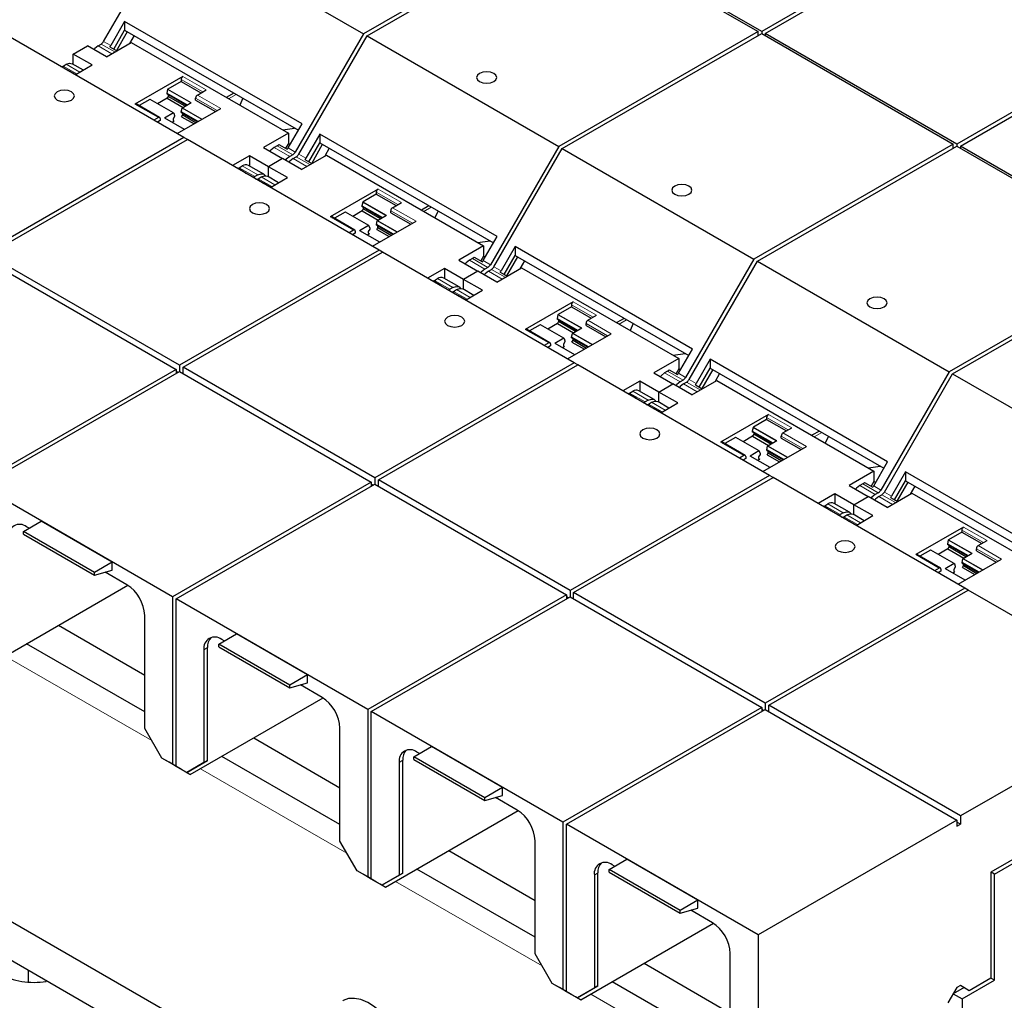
# Model space of a CAD drawing. Header units: millimetres. Extents: x 5 to 418, y 2 to 292.
# Tile 15 of 30: x 250 to 281, y 111 to 143. Entities that reach past the tile are written whole.
import ezdxf

# ---------------------------------------------------------------- set-up
doc = ezdxf.new("R2010")
doc.units = ezdxf.units.MM

msp = doc.modelspace()

# ---------------------------------------------------------------- linework, layer by layer
at = {"color": 7, "linetype": 'Continuous', "lineweight": 25}
for p, q in [((252.6203, 141.8853), (254.7961, 145.654)), ((254.7961, 145.654), (260.9056, 142.1271)), ((267.2641, 145.7978), (260.9056, 142.1271)), ((261.0187, 142.0618), (267.3772, 145.7325)), ((267.3772, 145.7325), (273.4866, 142.2056)), ((273.5998, 142.2056), (267.4904, 145.7325)), ((279.9354, 145.8631), (273.5998, 142.2056)), ((273.7129, 142.1403), (280.0486, 145.7978)), ((253.292, 142.5261), (252.8466, 141.7546)), ((258.9488, 139.2605), (253.292, 142.5261)), ((253.292, 142.5261), (253.292, 142.249)), ((255.1813, 138.8225), (249.0719, 142.3494)), ((252.9418, 141.6424), (253.292, 142.249)), ((253.0312, 141.5908), (253.3814, 142.1973)), ((253.292, 142.249), (258.8288, 139.0526)), ((273.4866, 142.2056), (267.1281, 138.5349)), ((273.4866, 142.075), (273.4866, 142.2056)), ((273.5998, 142.2056), (273.5998, 142.1403)), ((286.158, 142.2709), (279.8223, 138.6134)), ((279.9354, 138.5481), (286.2711, 142.2056)), ((253.5927, 142.0754), (253.4456, 141.8206)), ((260.9056, 142.1271), (258.7297, 138.3584)), ((258.8428, 138.2931), (261.0187, 142.0618)), ((261.0187, 142.0618), (267.1281, 138.5349)), ((267.2412, 138.4696), (273.5998, 142.1403)), ((273.5998, 142.1403), (279.7092, 138.6134)), ((279.8223, 138.6134), (273.7129, 142.1403)), ((273.7129, 142.1403), (273.7129, 142.075)), ((251.6512, 141.4835), (252.1037, 141.7448)), ((252.709, 141.3953), (252.1037, 141.7448)), ((252.4431, 141.7447), (252.5403, 141.8008)), ((252.709, 141.3953), (253.501, 141.8525)), ((252.8178, 141.714), (253.0394, 141.5861)), ((253.501, 141.8525), (258.5129, 138.9592)), ((252.2565, 141.1341), (251.6512, 141.4835)), ((251.6512, 141.1602), (251.6512, 141.4835)), ((251.3277, 141.1008), (251.4249, 141.1569)), ((251.5027, 140.9548), (251.5017, 140.9467)), ((251.7243, 140.8269), (251.5027, 140.9548)), ((251.9764, 140.9724), (251.6229, 141.1765)), ((251.7168, 140.8225), (252.2565, 141.1341)), ((255.1471, 140.7716), (253.6198, 139.8899)), ((255.0905, 140.6736), (255.0905, 140.6083)), ((254.6591, 140.3502), (254.6323, 140.2394)), ((255.0905, 140.6083), (254.6699, 140.3655)), ((255.0905, 140.6083), (255.7241, 140.2426)), ((255.611, 140.1773), (255.8938, 140.3405)), ((254.097, 140.0347), (253.7563, 139.8381)), ((254.8517, 139.6044), (254.105, 140.0355)), ((254.6436, 140.0761), (254.3392, 139.9003)), ((254.6323, 140.2394), (254.6323, 140.2131)), ((254.6323, 140.2394), (255.2886, 139.8605)), ((255.2659, 139.8474), (254.6323, 140.2131)), ((254.6776, 140.1349), (254.6436, 140.0761)), ((254.6436, 140.0761), (255.1528, 139.7821)), ((254.6776, 140.187), (254.6776, 140.1349)), ((255.2207, 139.8213), (254.6776, 140.1349)), ((255.5544, 140.0139), (255.5544, 140.0793)), ((255.5544, 140.0139), (256.188, 139.6482)), ((256.7709, 140.2406), (256.532, 140.1027)), ((257.0627, 140.0722), (256.9617, 139.8547)), ((254.4065, 139.4628), (253.6598, 139.8938)), ((254.9695, 138.9448), (256.3577, 139.7462)), ((255.0962, 139.645), (255.123, 139.7559)), ((255.1338, 139.7711), (255.4166, 139.9344)), ((254.3665, 139.4588), (254.2228, 139.3759)), ((254.423, 139.4261), (254.423, 139.3608)), ((254.8437, 139.6036), (254.5608, 139.4404)), ((255.1991, 139.0773), (254.5688, 139.4412)), ((254.8812, 139.4947), (254.836, 139.4164)), ((254.836, 139.4164), (254.836, 139.3642)), ((254.8544, 139.6008), (254.8812, 139.521)), ((254.8812, 139.521), (254.8812, 139.4947)), ((255.6393, 139.3315), (255.0962, 139.645)), ((255.0962, 139.6188), (255.0962, 139.645)), ((255.0962, 139.6188), (255.6166, 139.3184)), ((255.1075, 139.4817), (255.1415, 139.5405)), ((255.1075, 139.4817), (255.5035, 139.2531)), ((255.1415, 139.5405), (255.1415, 139.5927)), ((255.1415, 139.5405), (255.5714, 139.2923)), ((254.423, 139.3608), (254.3359, 139.3105)), ((254.803, 139.306), (254.8699, 139.3446)), ((254.836, 139.3642), (254.8699, 139.3446)), ((258.3337, 139.0626), (258.7105, 139.1209)), ((258.5034, 138.489), (258.9488, 139.2605)), ((255.1813, 138.8225), (248.8227, 135.1518)), ((248.9359, 135.0865), (255.2944, 138.7572)), ((255.2944, 138.7572), (255.1813, 138.8225)), ((261.4038, 135.2303), (255.2944, 138.7572)), ((258.5129, 138.9592), (257.721, 138.502)), ((258.5129, 138.9592), (258.5129, 138.6312)), ((259.5145, 138.9339), (259.0691, 138.1624)), ((265.1714, 135.6683), (259.5145, 138.9339)), ((259.5145, 138.9339), (259.5145, 138.6568)), ((257.721, 138.502), (258.3263, 138.1526)), ((258.1575, 138.558), (258.0604, 138.502)), ((258.2088, 138.6018), (258.4747, 138.4484)), ((258.5129, 138.6312), (258.4242, 138.4775)), ((258.5129, 138.6312), (258.5674, 138.5998)), ((259.1643, 138.0502), (259.5145, 138.6568)), ((259.2538, 137.9986), (259.604, 138.6051)), ((259.5145, 138.6568), (265.0514, 135.4604)), ((259.8153, 138.4832), (259.6682, 138.2284)), ((267.1281, 138.5349), (264.9522, 134.7662)), ((265.0654, 134.7009), (267.2412, 138.4696)), ((267.2412, 138.4696), (273.3506, 134.9427)), ((279.7092, 138.6134), (273.3506, 134.9427)), ((273.4638, 134.8774), (279.8223, 138.5481)), ((279.7092, 138.4828), (279.7092, 138.6134)), ((279.8223, 138.6134), (279.8223, 138.5481)), ((279.8223, 138.5481), (285.9317, 135.0212)), ((286.0448, 135.0212), (279.9354, 138.5481)), ((279.9354, 138.5481), (279.9354, 138.4828)), ((257.2684, 138.2407), (256.7288, 137.9292)), ((257.8737, 137.8913), (257.2684, 138.2407)), ((257.2684, 138.2407), (257.2684, 137.9174)), ((258.3263, 138.1526), (257.8737, 137.8913)), ((258.9315, 137.8031), (258.3263, 138.1526)), ((258.6497, 138.2739), (258.5525, 138.2178)), ((258.6657, 138.1525), (258.7628, 138.2086)), ((258.9315, 137.8031), (259.7235, 138.2603)), ((259.0404, 138.1218), (259.262, 137.9939)), ((259.7235, 138.2603), (264.7355, 135.367)), ((256.8937, 137.8426), (256.8927, 137.8346)), ((257.1596, 137.6892), (256.8937, 137.8426)), ((256.945, 137.8581), (257.0422, 137.9141)), ((257.7323, 137.6496), (257.2401, 137.9338)), ((257.8737, 137.568), (257.8737, 137.8913)), ((258.479, 137.5419), (257.8737, 137.8913)), ((257.5343, 137.63), (257.4371, 137.574)), ((257.5503, 137.5086), (257.6474, 137.5647)), ((258.199, 137.3802), (257.8454, 137.5843)), ((257.9393, 137.2303), (258.479, 137.5419)), ((257.7253, 137.3626), (257.7243, 137.3545)), ((257.9469, 137.2347), (257.7253, 137.3626)), ((261.3696, 137.1794), (259.8423, 136.2977)), ((261.3131, 137.0161), (260.8924, 136.7733)), ((261.3131, 137.0814), (261.3131, 137.0161)), ((261.3131, 137.0161), (261.9466, 136.6504)), ((260.8817, 136.758), (260.8549, 136.6472)), ((260.8549, 136.6472), (260.8549, 136.6209)), ((260.8549, 136.6472), (261.5112, 136.2683)), ((261.4884, 136.2552), (260.8549, 136.6209)), ((260.9001, 136.5948), (260.9001, 136.5427)), ((261.8335, 136.5851), (262.1164, 136.7483)), ((262.9934, 136.6485), (262.7545, 136.5105)), ((260.629, 135.8706), (259.8823, 136.3016)), ((260.3195, 136.4425), (259.9789, 136.2459)), ((261.0742, 136.0122), (260.3275, 136.4433)), ((260.8662, 136.4839), (260.5617, 136.3081)), ((260.9001, 136.5427), (260.8662, 136.4839)), ((260.8662, 136.4839), (261.3754, 136.1899)), ((261.4433, 136.2291), (260.9001, 136.5427)), ((261.3563, 136.1789), (261.6391, 136.3422)), ((261.7769, 136.4218), (261.7769, 136.4871)), ((261.7769, 136.4218), (262.4105, 136.056)), ((263.2852, 136.48), (263.1842, 136.2625)), ((261.0662, 136.0115), (260.7834, 135.8482)), ((261.077, 136.0086), (261.1038, 135.9288)), ((261.1038, 135.9288), (261.1038, 135.9025)), ((261.192, 135.3526), (262.5802, 136.154)), ((261.3187, 136.0528), (261.3455, 136.1637)), ((261.8619, 135.7393), (261.3187, 136.0528)), ((261.3187, 136.0266), (261.3187, 136.0528)), ((261.3187, 136.0266), (261.8391, 135.7262)), ((261.3301, 135.8895), (261.364, 135.9483)), ((261.364, 135.9483), (261.364, 136.0005)), ((261.364, 135.9483), (261.794, 135.7001)), ((260.589, 135.8666), (260.4453, 135.7837)), ((260.6456, 135.7686), (260.5585, 135.7184)), ((260.6456, 135.8339), (260.6456, 135.7686)), ((261.4216, 135.4851), (260.7914, 135.849)), ((261.0256, 135.7138), (261.0925, 135.7524)), ((261.1038, 135.9025), (261.0585, 135.8242)), ((261.0585, 135.8242), (261.0585, 135.772)), ((261.0585, 135.772), (261.0925, 135.7524)), ((261.3301, 135.8895), (261.7261, 135.6609)), ((264.726, 134.8968), (265.1714, 135.6683)), ((264.7355, 135.367), (263.9435, 134.9098)), ((264.5563, 135.4704), (264.9331, 135.5287)), ((264.7355, 135.367), (264.7355, 135.039)), ((265.7371, 135.3417), (265.2916, 134.5702)), ((271.3939, 132.0761), (265.7371, 135.3417)), ((265.7371, 135.3417), (265.7371, 135.0646)), ((255.0453, 131.5596), (248.9359, 135.0865)), ((261.4038, 135.2303), (255.0453, 131.5596)), ((255.1584, 131.4943), (261.517, 135.165)), ((261.5169, 135.165), (261.4038, 135.2303)), ((267.6264, 131.6382), (261.517, 135.165)), ((264.4314, 135.0096), (264.6972, 134.8562)), ((264.7355, 135.039), (264.6467, 134.8853)), ((264.7355, 135.039), (264.7899, 135.0076)), ((265.3869, 134.458), (265.7371, 135.0646)), ((265.4763, 134.4064), (265.8265, 135.013)), ((265.7371, 135.0646), (271.2739, 131.8682)), ((285.9317, 135.0212), (279.5732, 131.3505)), ((248.8227, 134.9559), (254.9321, 131.429)), ((263.9435, 134.9098), (264.5488, 134.5604)), ((264.3801, 134.9658), (264.2829, 134.9098)), ((264.8722, 134.6817), (264.7751, 134.6257)), ((265.1541, 134.2109), (265.946, 134.6681)), ((266.0378, 134.891), (265.8907, 134.6362)), ((265.946, 134.6681), (270.958, 131.7748)), ((273.3506, 134.9427), (271.1748, 131.174)), ((271.2879, 131.1087), (273.4638, 134.8774)), ((273.4638, 134.8774), (279.5732, 131.3505)), ((279.6863, 131.2852), (286.0448, 134.9559)), ((263.491, 134.6485), (262.9513, 134.337)), ((264.0963, 134.2991), (263.491, 134.6485)), ((263.491, 134.6485), (263.491, 134.3252)), ((264.5488, 134.5604), (264.0963, 134.2991)), ((265.1541, 134.2109), (264.5488, 134.5604)), ((264.8882, 134.5603), (264.9854, 134.6164)), ((265.2629, 134.5296), (265.4845, 134.4017)), ((263.1163, 134.2505), (263.1152, 134.2424)), ((263.3821, 134.097), (263.1163, 134.2505)), ((263.1675, 134.2659), (263.2647, 134.3219)), ((263.9548, 134.0574), (263.4627, 134.3416)), ((263.7568, 134.0378), (263.6597, 133.9818)), ((264.0963, 133.9758), (264.0963, 134.2991)), ((264.7015, 133.9497), (264.0963, 134.2991)), ((263.7728, 133.9164), (263.87, 133.9725)), ((263.9478, 133.7704), (263.9468, 133.7623)), ((264.1694, 133.6425), (263.9478, 133.7704)), ((264.4215, 133.788), (264.068, 133.9921)), ((264.1619, 133.6382), (264.7015, 133.9497)), ((267.5922, 133.5872), (266.0648, 132.7055)), ((267.5356, 133.4239), (267.115, 133.1811)), ((267.5356, 133.4892), (267.5356, 133.4239)), ((267.5356, 133.4239), (268.1692, 133.0582)), ((267.1042, 133.1658), (267.0774, 133.055)), ((268.056, 132.9929), (268.3389, 133.1561)), ((266.542, 132.8503), (266.2014, 132.6537)), ((267.2967, 132.42), (266.55, 132.8511)), ((267.0887, 132.8917), (266.7842, 132.7159)), ((267.0774, 133.055), (267.0774, 133.0287)), ((267.0774, 133.055), (267.7337, 132.6761)), ((267.711, 132.663), (267.0774, 133.0287)), ((267.1227, 132.9505), (267.0887, 132.8917)), ((267.0887, 132.8917), (267.5979, 132.5977)), ((267.1227, 133.0026), (267.1227, 132.9505)), ((267.6658, 132.6369), (267.1227, 132.9505)), ((267.9995, 132.8296), (267.9995, 132.8949)), ((267.9995, 132.8296), (268.633, 132.4638)), ((269.216, 133.0563), (268.9771, 132.9184)), ((269.5077, 132.8878), (269.4068, 132.6703)), ((266.8515, 132.2784), (266.1048, 132.7094)), ((267.4146, 131.7604), (268.8028, 132.5618)), ((267.5413, 132.4607), (267.5681, 132.5715)), ((267.5788, 132.5867), (267.8617, 132.75)), ((266.8115, 132.2744), (266.6679, 132.1915)), ((266.8681, 132.1764), (266.781, 132.1262)), ((266.8681, 132.2418), (266.8681, 132.1764)), ((267.2887, 132.4193), (267.0059, 132.256)), ((267.6441, 131.8929), (267.0139, 132.2568)), ((267.2481, 132.1216), (267.315, 132.1602)), ((267.3263, 132.3103), (267.2811, 132.232)), ((267.2811, 132.232), (267.2811, 132.1798)), ((267.2811, 132.1798), (267.315, 132.1602)), ((267.2995, 132.4164), (267.3263, 132.3366)), ((267.3263, 132.3366), (267.3263, 132.3103)), ((268.0844, 132.1471), (267.5413, 132.4607)), ((267.5413, 132.4344), (267.5413, 132.4607)), ((267.5413, 132.4344), (268.0617, 132.134)), ((267.5526, 132.2973), (267.5865, 132.3561)), ((267.5526, 132.2973), (267.9486, 132.0687)), ((267.5865, 132.3561), (267.5865, 132.4083)), ((267.5865, 132.3561), (268.0165, 132.1079)), ((270.7788, 131.8782), (271.1556, 131.9365)), ((270.9485, 131.3046), (271.3939, 132.0761)), ((255.0453, 131.5596), (255.0453, 131.3637)), ((267.6264, 131.6382), (261.2678, 127.9674)), ((261.381, 127.9021), (267.7395, 131.5728)), ((267.7395, 131.5728), (267.6264, 131.6382)), ((273.8489, 128.046), (267.7395, 131.5728)), ((270.958, 131.7748), (270.1661, 131.3176)), ((270.958, 131.7748), (270.958, 131.4468)), ((271.9596, 131.7495), (271.5142, 130.9781)), ((277.6164, 128.4839), (271.9596, 131.7495)), ((271.9596, 131.7495), (271.9596, 131.4724)), ((254.9321, 131.429), (248.5965, 127.7715)), ((248.7096, 127.7062), (255.0453, 131.3637)), ((254.9321, 131.429), (254.9321, 131.2984)), ((254.9887, 131.331), (254.9321, 131.3637)), ((255.0453, 131.3637), (261.1547, 127.8368)), ((261.2678, 127.9674), (255.1584, 131.4943)), ((255.1584, 131.2984), (255.1584, 131.4943)), ((270.1661, 131.3176), (270.7713, 130.9682)), ((270.6026, 131.3737), (270.5055, 131.3176)), ((270.6539, 131.4174), (270.9198, 131.264)), ((270.958, 131.4468), (270.8693, 131.2931)), ((270.958, 131.4468), (271.0124, 131.4154)), ((271.6094, 130.8658), (271.9596, 131.4724)), ((271.6988, 130.8142), (272.049, 131.4208)), ((271.9596, 131.4724), (277.4964, 128.276)), ((272.2603, 131.2988), (272.1132, 131.044)), ((279.5732, 131.3505), (277.3973, 127.5818)), ((277.5104, 127.5165), (279.6863, 131.2852)), ((279.6863, 131.2852), (285.7957, 127.7583)), ((269.7135, 131.0563), (269.1739, 130.7448)), ((270.3188, 130.7069), (269.7135, 131.0563)), ((269.7135, 131.0563), (269.7135, 130.733)), ((270.3188, 130.7069), (270.7713, 130.9682)), ((271.3766, 130.6187), (270.7713, 130.9682)), ((271.0948, 131.0895), (270.9976, 131.0335)), ((271.1108, 130.9681), (271.2079, 131.0242)), ((271.3766, 130.6187), (272.1686, 131.0759)), ((271.4855, 130.9374), (271.707, 130.8095)), ((272.1686, 131.0759), (277.1806, 128.1826)), ((269.3388, 130.6583), (269.3378, 130.6502)), ((269.6047, 130.5048), (269.3388, 130.6583)), ((269.3901, 130.6737), (269.4872, 130.7298)), ((270.1774, 130.4652), (269.6852, 130.7494)), ((270.9241, 130.3575), (270.3188, 130.7069)), ((270.3188, 130.3836), (270.3188, 130.7069)), ((269.9794, 130.4456), (269.8822, 130.3896)), ((269.9954, 130.3242), (270.0925, 130.3803)), ((270.644, 130.1958), (270.2905, 130.3999)), ((270.3844, 130.046), (270.9241, 130.3575)), ((270.1704, 130.1782), (270.1693, 130.1701)), ((270.3919, 130.0503), (270.1704, 130.1782)), ((273.8147, 129.995), (272.2874, 129.1133)), ((273.7582, 129.8317), (273.3375, 129.5889)), ((273.7582, 129.897), (273.7582, 129.8317)), ((273.7582, 129.8317), (274.3917, 129.466)), ((273.3268, 129.5736), (273.3, 129.4628)), ((273.3, 129.4628), (273.3, 129.4365)), ((273.3, 129.4628), (273.9562, 129.0839)), ((273.9335, 129.0708), (273.3, 129.4365)), ((273.3452, 129.3583), (273.3113, 129.2995)), ((273.3452, 129.4104), (273.3452, 129.3583)), ((273.8883, 129.0447), (273.3452, 129.3583)), ((274.2786, 129.4007), (274.5614, 129.5639)), ((275.4385, 129.4641), (275.1996, 129.3262)), ((273.0741, 128.6862), (272.3274, 129.1172)), ((272.7646, 129.2581), (272.424, 129.0615)), ((273.5193, 128.8279), (272.7726, 129.2589)), ((273.3113, 129.2995), (273.0068, 129.1237)), ((273.3113, 129.2995), (273.8205, 129.0055)), ((273.8014, 128.9945), (274.0842, 129.1578)), ((274.222, 129.2374), (274.222, 129.3027)), ((274.222, 129.2374), (274.8556, 128.8716)), ((275.7303, 129.2956), (275.6293, 129.0781)), ((273.5113, 128.8271), (273.2284, 128.6638)), ((273.5489, 128.7181), (273.5036, 128.6399)), ((273.522, 128.8242), (273.5489, 128.7444)), ((273.5489, 128.7444), (273.5489, 128.7181)), ((273.6371, 128.1682), (275.0253, 128.9696)), ((273.7638, 128.8685), (273.7906, 128.9793)), ((274.307, 128.5549), (273.7638, 128.8685)), ((273.7638, 128.8422), (273.7638, 128.8685)), ((273.7638, 128.8422), (274.2842, 128.5418)), ((273.7751, 128.7051), (273.8091, 128.7639)), ((273.7751, 128.7051), (274.1712, 128.4765)), ((273.8091, 128.7639), (273.8091, 128.8161)), ((273.8091, 128.7639), (274.2391, 128.5157)), ((273.0341, 128.6822), (272.8904, 128.5993)), ((273.0907, 128.5842), (273.0036, 128.534)), ((273.0907, 128.6496), (273.0907, 128.5842)), ((273.8667, 128.3007), (273.2364, 128.6646)), ((273.4706, 128.5294), (273.5375, 128.568)), ((273.5036, 128.6399), (273.5036, 128.5876)), ((273.5036, 128.5876), (273.5375, 128.568)), ((277.171, 127.7124), (277.6164, 128.4839)), ((277.1806, 128.1826), (276.3886, 127.7254)), ((277.0013, 128.286), (277.3781, 128.3443)), ((277.1806, 128.1826), (277.1806, 127.8546)), ((278.1821, 128.1573), (277.7367, 127.3859)), ((283.839, 124.8917), (278.1821, 128.1573)), ((278.1821, 128.1573), (278.1821, 127.8802)), ((261.1547, 127.8368), (254.819, 124.1793)), ((254.9321, 124.114), (261.2678, 127.7715)), ((261.1547, 127.8368), (261.1547, 127.7062)), ((261.2112, 127.7388), (261.1547, 127.7715)), ((261.2678, 127.9674), (261.2678, 127.7715)), ((261.2678, 127.7715), (267.3772, 124.2446)), ((267.4904, 124.3752), (261.381, 127.9021)), ((261.381, 127.7062), (261.381, 127.9021)), ((273.8489, 128.046), (267.4904, 124.3752)), ((267.6035, 124.3099), (273.962, 127.9806)), ((273.962, 127.9806), (273.8489, 128.046)), ((280.0714, 124.4538), (273.962, 127.9806)), ((276.8252, 127.7815), (276.728, 127.7254)), ((276.8764, 127.8252), (277.1423, 127.6718)), ((277.1806, 127.8546), (277.0918, 127.7009)), ((277.1806, 127.8546), (277.235, 127.8232)), ((277.8319, 127.2736), (278.1821, 127.8802)), ((277.9214, 127.222), (278.2716, 127.8286)), ((278.1821, 127.8802), (283.719, 124.6838)), ((254.819, 124.1793), (248.7096, 127.7062)), ((275.936, 127.4641), (275.3964, 127.1526)), ((276.5413, 127.1147), (275.936, 127.4641)), ((275.936, 127.4641), (275.936, 127.1408)), ((276.3886, 127.7254), (276.9939, 127.376)), ((277.3173, 127.4973), (277.2202, 127.4413)), ((277.5992, 127.0265), (278.3911, 127.4837)), ((278.4829, 127.7066), (278.3358, 127.4518)), ((278.3911, 127.4837), (283.4031, 124.5904)), ((275.6126, 127.0815), (275.7098, 127.1376)), ((276.3999, 126.8731), (275.9078, 127.1572)), ((276.5413, 127.1147), (276.9939, 127.376)), ((277.5992, 127.0265), (276.9939, 127.376)), ((277.3333, 127.3759), (277.4304, 127.432)), ((277.708, 127.3452), (277.9296, 127.2173)), ((275.5613, 127.0661), (275.5603, 127.058)), ((275.8272, 126.9126), (275.5613, 127.0661)), ((276.2019, 126.8534), (276.1048, 126.7974)), ((277.1466, 126.7653), (276.5413, 127.1147)), ((276.5413, 126.7914), (276.5413, 127.1147)), ((250.0673, 126.2628), (250.6329, 126.5893)), ((252.8957, 125.2831), (250.6329, 126.5893)), ((276.2179, 126.7321), (276.3151, 126.7881)), ((276.3929, 126.586), (276.3919, 126.5779)), ((276.6145, 126.4581), (276.3929, 126.586)), ((276.8666, 126.6036), (276.513, 126.8077)), ((276.607, 126.4538), (277.1466, 126.7653)), ((252.33, 124.9565), (250.0673, 126.2628)), ((250.0673, 126.1765), (250.0673, 126.2628)), ((250.2426, 126.364), (250.1634, 126.4097)), ((280.0373, 126.4028), (278.5099, 125.5211)), ((279.9807, 126.2395), (279.5601, 125.9967)), ((279.9807, 126.3048), (279.9807, 126.2395)), ((279.9807, 126.2395), (280.6142, 125.8738)), ((250.0673, 126.1765), (252.33, 124.8703)), ((279.5493, 125.9814), (279.5225, 125.8706)), ((280.5011, 125.8085), (280.784, 125.9717)), ((278.9871, 125.6659), (278.6465, 125.4693)), ((279.7418, 125.2357), (278.9951, 125.6667)), ((279.5338, 125.7073), (279.2293, 125.5315)), ((279.5225, 125.8706), (279.5225, 125.8443)), ((279.5225, 125.8706), (280.1788, 125.4917)), ((280.156, 125.4786), (279.5225, 125.8443)), ((279.5677, 125.7661), (279.5338, 125.7073)), ((279.5338, 125.7073), (280.043, 125.4133)), ((279.5677, 125.8182), (279.5677, 125.7661)), ((280.1109, 125.4525), (279.5677, 125.7661)), ((280.0239, 125.4023), (280.3068, 125.5656)), ((280.4446, 125.6452), (280.4446, 125.7105)), ((280.4446, 125.6452), (281.0781, 125.2794)), ((252.8957, 125.2831), (252.33, 124.9565)), ((252.8957, 125.0218), (252.8957, 125.2831)), ((279.2966, 125.094), (278.5499, 125.5251)), ((279.8597, 124.576), (281.2478, 125.3774)), ((279.9864, 125.2763), (280.0132, 125.3871)), ((280.5295, 124.9627), (279.9864, 125.2763)), ((279.9864, 125.25), (279.9864, 125.2763)), ((279.9864, 125.25), (280.5067, 124.9496)), ((252.33, 124.8703), (252.8957, 125.0218)), ((252.33, 124.8703), (252.33, 124.9565)), ((253.3652, 124.5613), (252.6715, 124.9617)), ((279.2566, 125.09), (279.1129, 125.0071)), ((279.3132, 124.992), (279.2261, 124.9418)), ((279.3132, 125.0574), (279.3132, 124.992)), ((279.7338, 125.2349), (279.451, 125.0716)), ((280.0892, 124.7085), (279.459, 125.0724)), ((279.6932, 124.9372), (279.7601, 124.9758)), ((279.7714, 125.1259), (279.7261, 125.0477)), ((279.7261, 125.0477), (279.7261, 124.9954)), ((279.7261, 124.9954), (279.7601, 124.9758)), ((279.7446, 125.232), (279.7714, 125.1522)), ((279.7714, 125.1522), (279.7714, 125.1259)), ((279.9977, 125.113), (280.0316, 125.1717)), ((279.9977, 125.113), (280.3937, 124.8843)), ((280.0316, 125.1717), (280.0316, 125.2239)), ((280.0316, 125.1717), (280.4616, 124.9235)), ((249.1622, 122.1014), (253.3935, 124.5441)), ((267.4904, 124.3752), (267.4904, 124.1793)), ((273.7129, 120.7831), (267.6035, 124.3099)), ((267.6035, 124.114), (267.6035, 124.3099)), ((280.0714, 124.4538), (273.7129, 120.7831)), ((273.826, 120.7177), (280.1846, 124.3884)), ((280.1846, 124.3884), (280.0714, 124.4538)), ((286.294, 120.8616), (280.1846, 124.3884)), ((254.819, 124.1793), (254.819, 118.8359)), ((254.9321, 118.7705), (254.9321, 124.114)), ((261.0416, 120.5871), (254.9321, 124.114)), ((267.3772, 124.2446), (261.0416, 120.5871)), ((261.1547, 120.5218), (267.4904, 124.1793)), ((267.3772, 124.2446), (267.3772, 124.114)), ((267.4338, 124.1466), (267.3772, 124.1793)), ((267.4904, 124.1793), (273.5998, 120.6524)), ((253.9309, 119.9822), (253.9309, 123.5815)), ((251.1838, 123.2685), (253.9309, 121.6827)), ((256.2898, 122.6706), (256.8555, 122.9971)), ((256.4651, 122.7718), (256.386, 122.8175)), ((259.1182, 121.6909), (256.8555, 122.9971)), ((253.9309, 120.5068), (250.1654, 122.6806)), ((255.8203, 122.4908), (255.8203, 118.8915)), ((255.9334, 118.9568), (255.9334, 122.5561)), ((258.5525, 121.3643), (256.2898, 122.6706)), ((256.2898, 122.5843), (256.2898, 122.6706)), ((256.2898, 122.5843), (258.5525, 121.2781)), ((259.1182, 121.6909), (258.5525, 121.3643)), ((259.1182, 121.4296), (259.1182, 121.6909)), ((258.5525, 121.2781), (259.1182, 121.4296)), ((258.5525, 121.2781), (258.5525, 121.3643)), ((259.5877, 120.9691), (258.8941, 121.3696)), ((255.3847, 118.5092), (259.616, 120.9519)), ((286.294, 120.8616), (279.9354, 117.1909)), ((261.0416, 120.5871), (261.0416, 115.2437)), ((273.5998, 120.6524), (267.2641, 116.9949)), ((267.3772, 116.9296), (273.7129, 120.5871)), ((273.5998, 120.6524), (273.5998, 120.5218)), ((273.6563, 120.5544), (273.5998, 120.5871)), ((273.7129, 120.7831), (273.7129, 120.5871)), ((273.7129, 120.5871), (279.8223, 117.0602)), ((279.9354, 117.1909), (273.826, 120.7177)), ((273.826, 120.5218), (273.826, 120.7177)), ((261.1547, 115.1783), (261.1547, 120.5218)), ((267.2641, 116.9949), (261.1547, 120.5218)), ((254.4796, 119.0318), (253.9309, 119.9822)), ((260.1534, 116.39), (260.1534, 119.9893)), ((285.7507, 91.7512), (237.1017, 119.8357)), ((257.4063, 119.6763), (260.1534, 118.0905)), ((262.5123, 119.0784), (263.078, 119.4049)), ((265.3408, 118.0987), (263.078, 119.4049)), ((287.7985, 119.3784), (280.9084, 115.4009)), ((281.0272, 115.3356), (287.9104, 119.3092)), ((254.819, 118.8359), (254.4796, 119.0318)), ((254.7059, 118.9011), (254.4796, 119.0318)), ((260.1534, 116.9146), (256.3879, 119.0884)), ((264.7751, 117.7721), (262.5123, 119.0784)), ((262.5123, 118.9921), (262.5123, 119.0784)), ((262.5123, 118.9921), (264.7751, 117.6859)), ((262.6876, 119.1796), (262.6085, 119.2253)), ((280.8858, 95.8009), (241.2878, 118.6603)), ((254.7624, 118.8685), (254.7059, 118.9011)), ((254.9321, 118.7705), (254.7624, 118.8685)), ((255.1019, 118.6725), (254.819, 118.8359)), ((255.1019, 118.6725), (254.9321, 118.7705)), ((255.2716, 118.5746), (254.9321, 118.7705)), ((255.215, 118.6072), (254.9321, 118.7705)), ((255.1019, 118.6725), (255.1019, 118.6725)), ((255.2716, 118.5746), (255.9334, 118.9568)), ((255.8203, 118.8915), (255.2716, 118.5746)), ((255.9334, 118.9568), (255.8203, 118.8915)), ((262.0428, 118.8986), (262.0428, 115.2993)), ((262.156, 115.3646), (262.156, 118.9639)), ((255.215, 118.6072), (255.3847, 118.5092)), ((255.3847, 118.5092), (255.215, 118.6072)), ((255.2716, 118.5746), (255.215, 118.6072)), ((255.2716, 118.5746), (255.2716, 118.5746)), ((265.3408, 118.0987), (264.7751, 117.7721)), ((265.3408, 117.8374), (265.3408, 118.0987)), ((264.7751, 117.6859), (265.3408, 117.8374)), ((264.7751, 117.6859), (264.7751, 117.7721)), ((265.8103, 117.3769), (265.1166, 117.7774)), ((261.6072, 114.917), (265.8386, 117.3598)), ((279.9354, 117.1909), (279.9354, 116.9296)), ((267.2641, 116.9949), (267.2641, 111.6515)), ((267.3772, 111.5862), (267.3772, 116.9296)), ((273.4866, 113.4027), (267.3772, 116.9296)), ((279.8223, 117.0602), (273.4866, 113.4027)), ((279.8223, 117.0602), (279.8223, 116.8643)), ((279.9354, 116.9296), (279.8223, 116.9949)), ((279.8223, 116.8643), (279.9354, 116.9296)), ((260.7021, 115.4396), (260.1534, 116.39)), ((266.376, 112.7978), (266.376, 116.3971)), ((263.6289, 116.0841), (266.376, 114.4983)), ((268.7349, 115.4862), (269.3006, 115.8127)), ((268.9102, 115.5874), (268.831, 115.6331)), ((271.5633, 114.5065), (269.3006, 115.8127)), ((261.0416, 115.2437), (260.7021, 115.4396)), ((260.9284, 115.309), (260.7021, 115.4396)), ((260.985, 115.2763), (260.9284, 115.309)), ((261.1547, 115.1783), (260.985, 115.2763)), ((261.3244, 115.0803), (261.0416, 115.2437)), ((261.4941, 114.9824), (262.156, 115.3646)), ((262.0428, 115.2993), (261.4941, 114.9824)), ((262.156, 115.3646), (262.0428, 115.2993)), ((266.376, 113.3224), (262.6105, 115.4962)), ((268.2654, 115.3064), (268.2654, 111.7071)), ((268.3785, 111.7724), (268.3785, 115.3717)), ((270.9976, 114.1799), (268.7349, 115.4862)), ((268.7349, 115.3999), (268.7349, 115.4862)), ((268.7349, 115.3999), (270.9976, 114.0937)), ((280.9084, 115.4009), (280.9084, 112.0172)), ((281.0272, 115.3356), (280.9112, 115.4025)), ((281.0272, 111.9518), (281.0272, 115.3356)), ((261.4941, 114.9824), (261.1547, 115.1783)), ((261.4375, 115.015), (261.1547, 115.1783)), ((261.3244, 115.0803), (261.1547, 115.1783)), ((261.3244, 115.0803), (261.3244, 115.0803)), ((261.4375, 115.015), (261.6072, 114.917)), ((261.6072, 114.917), (261.4375, 115.015)), ((261.4941, 114.9824), (261.4375, 115.015)), ((261.4941, 114.9824), (261.4941, 114.9824)), ((271.5633, 114.5065), (270.9976, 114.1799)), ((271.5633, 114.2452), (271.5633, 114.5065)), ((270.9976, 114.0937), (271.5633, 114.2452)), ((270.9976, 114.0937), (270.9976, 114.1799)), ((272.0328, 113.7847), (271.3392, 114.1852)), ((267.8298, 111.3248), (272.0611, 113.7676)), ((273.4866, 113.4027), (273.4866, 108.0593)), ((266.9247, 111.8474), (266.376, 112.7978)), ((272.5985, 109.2056), (272.5985, 112.8049)), ((269.8514, 112.4919), (272.5985, 110.9061)), ((250.2256, 111.8938), (250.2256, 112.2594)), ((250.7913, 111.9138), (250.7913, 111.9328)), ((267.2641, 111.6515), (266.9247, 111.8474)), ((267.151, 111.7168), (266.9247, 111.8474)), ((267.7166, 111.3902), (268.3785, 111.7724)), ((268.3785, 111.7724), (268.2654, 111.7071)), ((272.5985, 109.7303), (268.833, 111.904)), ((279.9354, 111.7821), (279.8223, 111.7168)), ((280.2183, 111.6188), (279.9354, 111.7821)), ((280.0486, 111.7167), (279.9354, 111.7821)), ((279.992, 111.3542), (281.0272, 111.9518)), ((280.9084, 112.0172), (280.2183, 111.6188)), ((281.0272, 111.9518), (280.9084, 112.0204)), ((267.2075, 111.6841), (267.151, 111.7168)), ((267.3772, 111.5861), (267.2075, 111.6841)), ((267.5469, 111.4881), (267.2641, 111.6515)), ((267.7166, 111.3902), (267.3772, 111.5862)), ((267.6601, 111.4228), (267.3772, 111.5862)), ((267.5469, 111.4881), (267.3772, 111.5861)), ((267.547, 111.4881), (267.5469, 111.4881)), ((268.2654, 111.7071), (267.7166, 111.3902)), ((279.8223, 111.7168), (279.5395, 111.2269)), ((280.0514, 111.7151), (279.7092, 111.5175)), ((279.7092, 111.5208), (279.7092, 111.5175)), ((279.7092, 111.5175), (279.992, 111.3542)), ((280.2183, 111.6188), (280.0486, 111.7167)), ((267.6601, 111.4228), (267.8298, 111.3248)), ((267.8298, 111.3248), (267.6601, 111.4228)), ((267.7166, 111.3902), (267.6601, 111.4228)), ((267.7166, 111.3902), (267.7166, 111.3902)), ((279.992, 111.3542), (279.992, 105.4621))]:
    msp.add_line(p, q, dxfattribs=at)
at = {"color": 7, "linetype": 'Continuous', "lineweight": 18}
for p, q in [((252.8466, 141.7546), (252.6203, 141.8853)), ((252.8787, 141.4933), (252.4431, 141.7447)), ((252.9758, 141.5494), (252.5403, 141.8008)), ((251.7633, 140.8494), (251.3277, 141.1008)), ((251.4249, 141.1569), (251.8605, 140.9055)), ((255.0905, 140.6736), (255.7807, 140.2752)), ((255.8938, 140.3405), (255.1471, 140.7716)), ((254.6591, 140.3502), (255.398, 139.9237)), ((255.4166, 139.9344), (254.6699, 140.3655)), ((254.097, 140.0347), (254.8437, 139.6036)), ((255.5544, 140.0793), (256.2445, 139.6809)), ((256.3577, 139.7462), (255.611, 140.1773)), ((256.607, 140.0595), (256.8459, 140.1974)), ((253.6198, 139.8899), (254.3665, 139.4588)), ((255.123, 139.7559), (255.7487, 139.3947)), ((255.7673, 139.4054), (255.1338, 139.7711)), ((254.5608, 139.4404), (255.1944, 139.0746)), ((258.5525, 138.2178), (258.0604, 138.502)), ((258.1575, 138.558), (258.6497, 138.2739)), ((258.7297, 138.3584), (258.5034, 138.489)), ((259.1012, 137.9011), (258.6657, 138.1525)), ((259.1984, 137.9572), (258.7628, 138.2086)), ((259.0691, 138.1624), (258.8428, 138.2931)), ((256.945, 137.8581), (257.4371, 137.574)), ((257.0422, 137.9141), (257.5343, 137.63)), ((257.9858, 137.2572), (257.5503, 137.5086)), ((257.6474, 137.5647), (258.083, 137.3133)), ((262.1164, 136.7483), (261.3696, 137.1794)), ((261.3131, 137.0814), (262.0032, 136.683)), ((260.8817, 136.758), (261.6206, 136.3315)), ((261.6391, 136.3422), (260.8924, 136.7733)), ((262.5802, 136.154), (261.8335, 136.5851)), ((262.8295, 136.4673), (263.0684, 136.6052)), ((259.8423, 136.2977), (260.589, 135.8666)), ((260.3195, 136.4425), (261.0662, 136.0115)), ((261.7769, 136.4871), (262.4671, 136.0887)), ((261.3455, 136.1637), (261.9713, 135.8025)), ((261.9899, 135.8132), (261.3563, 136.1789)), ((260.7834, 135.8482), (261.4169, 135.4824)), ((264.7751, 134.6257), (264.2829, 134.9098)), ((264.3801, 134.9658), (264.8722, 134.6817)), ((264.9522, 134.7662), (264.726, 134.8968)), ((265.2916, 134.5702), (265.0654, 134.7009)), ((265.3238, 134.3089), (264.8882, 134.5603)), ((265.4209, 134.365), (264.9854, 134.6164)), ((263.1675, 134.2659), (263.6597, 133.9818)), ((263.2647, 134.3219), (263.7568, 134.0378)), ((264.2084, 133.665), (263.7728, 133.9164)), ((263.87, 133.9725), (264.3055, 133.7211)), ((267.5356, 133.4892), (268.2257, 133.0908)), ((268.3389, 133.1561), (267.5922, 133.5872)), ((267.1042, 133.1658), (267.8431, 132.7393)), ((267.8617, 132.75), (267.115, 133.1811)), ((266.542, 132.8503), (267.2887, 132.4193)), ((267.9995, 132.8949), (268.6896, 132.4965)), ((268.8028, 132.5618), (268.056, 132.9929)), ((269.052, 132.8751), (269.2909, 133.013)), ((266.0648, 132.7055), (266.8115, 132.2744)), ((267.5681, 132.5715), (268.1938, 132.2103)), ((268.2124, 132.221), (267.5788, 132.5867)), ((267.0059, 132.256), (267.6395, 131.8902)), ((270.9976, 131.0335), (270.5055, 131.3176)), ((270.6026, 131.3737), (271.0948, 131.0895)), ((271.1748, 131.174), (270.9485, 131.3046)), ((271.5463, 130.7167), (271.1108, 130.9681)), ((271.6435, 130.7728), (271.2079, 131.0242)), ((271.5142, 130.9781), (271.2879, 131.1087)), ((269.3901, 130.6737), (269.8822, 130.3896)), ((269.4872, 130.7298), (269.9794, 130.4456)), ((270.4309, 130.0728), (269.9954, 130.3242)), ((270.0925, 130.3803), (270.5281, 130.1289)), ((274.5614, 129.5639), (273.8147, 129.995)), ((273.7582, 129.897), (274.4483, 129.4986)), ((273.3268, 129.5736), (274.0656, 129.1471)), ((274.0842, 129.1578), (273.3375, 129.5889)), ((275.0253, 128.9696), (274.2786, 129.4007)), ((275.2746, 129.2829), (275.5135, 129.4208)), ((272.2874, 129.1133), (273.0341, 128.6822)), ((272.7646, 129.2581), (273.5113, 128.8271)), ((274.222, 129.3027), (274.9121, 128.9043)), ((273.7906, 128.9793), (274.4164, 128.6181)), ((274.4349, 128.6288), (273.8014, 128.9945)), ((273.2284, 128.6638), (273.862, 128.298)), ((276.8252, 127.7815), (277.3173, 127.4973)), ((277.2202, 127.4413), (276.728, 127.7254)), ((277.3973, 127.5818), (277.171, 127.7124)), ((277.7367, 127.3859), (277.5104, 127.5165)), ((275.7098, 127.1376), (276.2019, 126.8534)), ((277.7689, 127.1245), (277.3333, 127.3759)), ((277.866, 127.1806), (277.4304, 127.432)), ((275.6126, 127.0815), (276.1048, 126.7974)), ((276.6535, 126.4806), (276.2179, 126.7321)), ((276.3151, 126.7881), (276.7506, 126.5367)), ((279.9807, 126.3048), (280.6708, 125.9064)), ((280.784, 125.9717), (280.0373, 126.4028)), ((279.5493, 125.9814), (280.2882, 125.5549)), ((280.3068, 125.5656), (279.5601, 125.9967)), ((278.9871, 125.6659), (279.7338, 125.2349)), ((280.4446, 125.7105), (281.1347, 125.3121)), ((281.2478, 125.3774), (280.5011, 125.8085)), ((278.5099, 125.5211), (279.2566, 125.09)), ((280.0132, 125.3871), (280.6389, 125.0259)), ((280.6575, 125.0366), (280.0239, 125.4023)), ((279.451, 125.0716), (280.0845, 124.7058)), ((255.9334, 122.5561), (255.8203, 122.4908)), ((254.1553, 119.5934), (249.4865, 122.2887)), ((260.3779, 116.0012), (255.7091, 118.6965)), ((262.156, 118.9639), (262.0428, 118.8986)), ((268.3785, 115.3717), (268.2654, 115.3064)), ((266.6004, 112.409), (261.9316, 115.1043)), ((272.823, 108.8168), (268.1541, 111.5121))]:
    msp.add_line(p, q, dxfattribs=at)
at = {"color": 7, "linetype": 'Continuous', "lineweight": 25, "flags": 128}
for points in [[(252.4431, 141.7447), (252.336, 141.6583), (252.3081, 141.6267)], [(251.4249, 141.1569), (251.5321, 141.1942), (251.6229, 141.1765)], [(264.6059, 140.6058), (264.7097, 140.5657), (264.8322, 140.5517), (264.9547, 140.5657), (265.0585, 140.6058), (265.1279, 140.6657), (265.1522, 140.7364), (265.1279, 140.8071), (265.0585, 140.867), (264.9547, 140.9071), (264.8322, 140.9211), (264.7097, 140.9071), (264.6059, 140.867), (264.5366, 140.8071), (264.5122, 140.7364), (264.5366, 140.6657), (264.6059, 140.6058)], [(251.1415, 140.0173), (251.2453, 139.9773), (251.3678, 139.9632), (251.4902, 139.9773), (251.594, 140.0173), (251.6634, 140.0772), (251.6878, 140.1479), (251.6634, 140.2186), (251.594, 140.2786), (251.4902, 140.3186), (251.3678, 140.3327), (251.2453, 140.3186), (251.1415, 140.2786), (251.0721, 140.2186), (251.0478, 140.1479), (251.0721, 140.0772), (251.1415, 140.0173)], [(254.8437, 139.6036), (254.8454, 139.6045), (254.8472, 139.605), (254.8488, 139.6052), (254.8503, 139.605), (254.8517, 139.6044), (254.8528, 139.6035), (254.8537, 139.6023), (254.8544, 139.6008)], [(258.0604, 138.502), (257.9568, 138.4192), (257.9254, 138.384)], [(258.5525, 138.2178), (258.4454, 138.1314), (258.4175, 138.0999)], [(258.6657, 138.1525), (258.5585, 138.0661), (258.5307, 138.0345)], [(257.5343, 137.63), (257.6415, 137.6673), (257.7323, 137.6496), (257.7806, 137.6027)], [(257.6474, 137.5647), (257.7546, 137.602), (257.8454, 137.5843)], [(270.8285, 137.0136), (270.9323, 136.9735), (271.0547, 136.9595), (271.1772, 136.9735), (271.281, 137.0136), (271.3504, 137.0735), (271.3747, 137.1442), (271.3504, 137.2149), (271.281, 137.2748), (271.1772, 137.3149), (271.0547, 137.3289), (270.9323, 137.3149), (270.8285, 137.2748), (270.7591, 137.2149), (270.7347, 137.1442), (270.7591, 137.0735), (270.8285, 137.0136)], [(257.364, 136.4251), (257.4678, 136.3851), (257.5903, 136.371), (257.7128, 136.3851), (257.8166, 136.4251), (257.8859, 136.485), (257.9103, 136.5557), (257.8859, 136.6264), (257.8166, 136.6864), (257.7128, 136.7264), (257.5903, 136.7405), (257.4678, 136.7264), (257.364, 136.6864), (257.2947, 136.6264), (257.2703, 136.5557), (257.2947, 136.485), (257.364, 136.4251)], [(261.0662, 136.0115), (261.068, 136.0123), (261.0697, 136.0128), (261.0713, 136.013), (261.0729, 136.0128), (261.0742, 136.0122), (261.0754, 136.0114), (261.0763, 136.0101), (261.077, 136.0086)], [(264.2829, 134.9098), (264.1794, 134.827), (264.1479, 134.7918)], [(264.7751, 134.6257), (264.6679, 134.5392), (264.6401, 134.5077)], [(264.8882, 134.5603), (264.7811, 134.4739), (264.7532, 134.4424)], [(263.7568, 134.0378), (263.864, 134.0751), (263.9548, 134.0574), (264.0031, 134.0105)], [(263.87, 133.9725), (263.9771, 134.0098), (264.068, 133.9921)], [(277.051, 133.4214), (277.1548, 133.3813), (277.2773, 133.3673), (277.3997, 133.3813), (277.5036, 133.4214), (277.5729, 133.4813), (277.5973, 133.552), (277.5729, 133.6227), (277.5036, 133.6826), (277.3997, 133.7227), (277.2773, 133.7367), (277.1548, 133.7227), (277.051, 133.6826), (276.9816, 133.6227), (276.9573, 133.552), (276.9816, 133.4813), (277.051, 133.4214)], [(263.5866, 132.8329), (263.6904, 132.7929), (263.8128, 132.7788), (263.9353, 132.7929), (264.0391, 132.8329), (264.1085, 132.8928), (264.1328, 132.9635), (264.1085, 133.0342), (264.0391, 133.0942), (263.9353, 133.1342), (263.8128, 133.1483), (263.6904, 133.1342), (263.5866, 133.0942), (263.5172, 133.0342), (263.4928, 132.9635), (263.5172, 132.8928), (263.5866, 132.8329)], [(267.2887, 132.4193), (267.2905, 132.4201), (267.2922, 132.4206), (267.2939, 132.4208), (267.2954, 132.4206), (267.2967, 132.42), (267.2979, 132.4192), (267.2988, 132.4179), (267.2995, 132.4164)], [(270.5055, 131.3176), (270.4019, 131.2348), (270.3705, 131.1996)], [(270.9976, 131.0335), (270.8905, 130.947), (270.8626, 130.9155)], [(271.1108, 130.9681), (271.0036, 130.8817), (270.9758, 130.8502)], [(269.9794, 130.4456), (270.0865, 130.4829), (270.1774, 130.4652), (270.2257, 130.4183)], [(270.0925, 130.3803), (270.1997, 130.4176), (270.2905, 130.3999)], [(269.8091, 129.2407), (269.9129, 129.2007), (270.0354, 129.1866), (270.1578, 129.2007), (270.2617, 129.2407), (270.331, 129.3006), (270.3554, 129.3713), (270.331, 129.442), (270.2617, 129.502), (270.1578, 129.542), (270.0354, 129.5561), (269.9129, 129.542), (269.8091, 129.502), (269.7397, 129.442), (269.7154, 129.3713), (269.7397, 129.3006), (269.8091, 129.2407)], [(273.5113, 128.8271), (273.5131, 128.8279), (273.5148, 128.8284), (273.5164, 128.8286), (273.5179, 128.8284), (273.5193, 128.8279), (273.5204, 128.827), (273.5214, 128.8257), (273.522, 128.8242)], [(276.728, 127.7254), (276.6244, 127.6427), (276.593, 127.6074)], [(277.2202, 127.4413), (277.113, 127.3548), (277.0852, 127.3233)], [(277.3333, 127.3759), (277.2261, 127.2895), (277.1983, 127.258)], [(276.2019, 126.8534), (276.3091, 126.8907), (276.3999, 126.873), (276.4482, 126.8261)], [(276.3151, 126.7881), (276.4222, 126.8254), (276.513, 126.8077)], [(276.0316, 125.6485), (276.1355, 125.6085), (276.2579, 125.5944), (276.3804, 125.6085), (276.4842, 125.6485), (276.5536, 125.7084), (276.5779, 125.7791), (276.5536, 125.8498), (276.4842, 125.9098), (276.3804, 125.9498), (276.2579, 125.9639), (276.1355, 125.9498), (276.0316, 125.9098), (275.9623, 125.8498), (275.9379, 125.7791), (275.9623, 125.7084), (276.0316, 125.6485)], [(279.7338, 125.2349), (279.7356, 125.2357), (279.7373, 125.2362), (279.739, 125.2364), (279.7405, 125.2362), (279.7418, 125.2357), (279.743, 125.2348), (279.7439, 125.2335), (279.7446, 125.232)], [(261.9267, 108.3886), (262.0606, 108.4957), (262.169, 108.653), (262.2406, 108.851), (262.2729, 109.0827), (262.2648, 109.3404), (262.2166, 109.6151), (262.1299, 109.8977), (262.0077, 110.1784), (261.8542, 110.4477), (261.6745, 110.6964), (261.4748, 110.9161), (261.2619, 111.0993), (261.043, 111.2397), (260.8256, 111.3325), (260.6171, 111.3747), (260.4246, 111.3647), (260.2547, 111.3029), (260.2469, 111.2985)]]:
    msp.add_lwpolyline(points, dxfattribs=at)
at = {"color": 7, "linetype": 'Continuous', "lineweight": 25}
for centre, radius, start, end in [((252.4181, 141.9967), 0.2308, 301.9547, 331.14438), ((252.6134, 141.8889), 0.269, 319.45224, 330.06915), ((251.28, 141.1687), 0.083, 251.19945, 305.12129), ((251.5028, 141.0146), 0.0598, 247.05182, 269.92796), ((255.2134, 140.668), 0.1229, 122.60548, 177.39452), ((254.6835, 140.3444), 0.0251, 122.91665, 166.64035), ((254.1017, 140.028), 0.00817, 66.1846, 125.12636), ((255.6772, 140.0737), 0.1229, 122.60548, 177.39452), ((253.6432, 139.8572), 0.0402, 65.69288, 125.61758), ((255.1474, 139.7501), 0.0251, 122.9164, 166.64038), ((254.3885, 139.4317), 0.0349, 350.78596, 129.20329), ((254.5655, 139.4337), 0.00817, 66.1846, 125.12636), ((258.0532, 138.7321), 0.203, 300.93472, 320.06038), ((258.2703, 138.6232), 0.269, 319.45224, 330.06915), ((258.5275, 138.4698), 0.2308, 301.9547, 331.14438), ((258.6407, 138.4045), 0.2308, 301.9547, 331.14438), ((258.836, 138.2967), 0.269, 319.45224, 330.06915), ((256.8908, 137.9452), 0.1026, 271.60719, 301.85107), ((257.1566, 137.7682), 0.1854, 63.21316, 128.09727), ((257.1597, 137.7489), 0.0598, 247.05182, 269.92796), ((257.3894, 137.6418), 0.083, 251.19945, 305.12129), ((257.5025, 137.5765), 0.083, 251.19945, 305.12129), ((257.7254, 137.4224), 0.0598, 247.05182, 269.92796), ((261.4359, 137.0758), 0.1229, 122.60548, 177.39452), ((260.9061, 136.7522), 0.0251, 122.91665, 166.64035), ((261.8998, 136.4815), 0.1229, 122.60548, 177.39452), ((259.8657, 136.265), 0.0402, 65.69288, 125.61758), ((260.3242, 136.4358), 0.00817, 66.1846, 125.12636), ((261.3699, 136.1579), 0.0251, 122.9164, 166.64038), ((260.6111, 135.8395), 0.0349, 350.78596, 129.20329), ((260.7881, 135.8415), 0.00817, 66.1846, 125.12636), ((264.2757, 135.1399), 0.203, 300.93472, 320.06038), ((264.4928, 135.031), 0.269, 319.45224, 330.06915), ((264.7501, 134.8776), 0.2308, 301.9547, 331.14438), ((264.8632, 134.8123), 0.2308, 301.9547, 331.14438), ((263.3791, 134.176), 0.1854, 63.21316, 128.09727), ((265.0585, 134.7045), 0.269, 319.45224, 330.06915), ((263.1134, 134.353), 0.1026, 271.60719, 301.85107), ((263.3822, 134.1567), 0.0598, 247.05182, 269.92796), ((263.6119, 134.0496), 0.083, 251.19945, 305.12129), ((263.7251, 133.9843), 0.083, 251.19945, 305.12129), ((263.9479, 133.8302), 0.0598, 247.05182, 269.92796), ((267.6584, 133.4836), 0.1229, 122.60548, 177.39452), ((267.1286, 133.16), 0.0251, 122.91665, 166.64035), ((266.5467, 132.8436), 0.00817, 66.1846, 125.12636), ((268.1223, 132.8893), 0.1229, 122.60548, 177.39452), ((266.0883, 132.6728), 0.0402, 65.69288, 125.61758), ((267.5925, 132.5657), 0.0251, 122.9164, 166.64038), ((266.8336, 132.2473), 0.0349, 350.78596, 129.20329), ((267.0106, 132.2493), 0.00817, 66.1846, 125.12636), ((270.4983, 131.5477), 0.203, 300.93472, 320.06038), ((270.7153, 131.4388), 0.269, 319.45224, 330.06915), ((270.9726, 131.2854), 0.2308, 301.9547, 331.14438), ((271.0857, 131.2201), 0.2308, 301.9547, 331.14438), ((271.281, 131.1123), 0.269, 319.45224, 330.06915), ((269.3359, 130.7608), 0.1026, 271.60719, 301.85107), ((269.6016, 130.5838), 0.1854, 63.21316, 128.09727), ((269.6048, 130.5645), 0.0598, 247.05182, 269.92796), ((269.8345, 130.4575), 0.083, 251.19945, 305.12129), ((269.9476, 130.3921), 0.083, 251.19945, 305.12129), ((270.1704, 130.238), 0.0598, 247.05182, 269.92796), ((273.881, 129.8914), 0.1229, 122.60548, 177.39452), ((273.3511, 129.5678), 0.0251, 122.91665, 166.64035), ((274.3448, 129.2971), 0.1229, 122.60548, 177.39452), ((272.3108, 129.0806), 0.0402, 65.69288, 125.61758), ((272.7693, 129.2514), 0.00817, 66.1846, 125.12636), ((273.815, 128.9735), 0.0251, 122.9164, 166.64038), ((273.0562, 128.6552), 0.0349, 350.78596, 129.20329), ((273.2331, 128.6571), 0.00817, 66.1846, 125.12636), ((276.7208, 127.9555), 0.203, 300.93472, 320.06038), ((276.9379, 127.8467), 0.269, 319.45224, 330.06915), ((277.1951, 127.6932), 0.2308, 301.9547, 331.14438), ((277.3083, 127.6279), 0.2308, 301.9547, 331.14438), ((275.8242, 126.9916), 0.1854, 63.21316, 128.09727), ((277.5036, 127.5201), 0.269, 319.45224, 330.06915), ((275.5585, 127.1686), 0.1026, 271.60719, 301.85107), ((275.8273, 126.9723), 0.0598, 247.05182, 269.92796), ((276.057, 126.8653), 0.083, 251.19945, 305.12129), ((276.1702, 126.7999), 0.083, 251.19945, 305.12129), ((276.393, 126.6458), 0.0598, 247.05182, 269.92796), ((249.9426, 126.1389), 0.3494, 50.79671, 189.21404), ((280.1035, 126.2992), 0.1229, 122.60548, 177.39452), ((279.5737, 125.9757), 0.0251, 122.91665, 166.64035), ((278.9918, 125.6592), 0.00817, 66.1846, 125.12636), ((280.5674, 125.7049), 0.1229, 122.60548, 177.39452), ((278.5334, 125.4884), 0.0402, 65.69288, 125.61758), ((280.0375, 125.3813), 0.0251, 122.9164, 166.64038), ((279.2787, 125.063), 0.0349, 350.78596, 129.20329), ((279.4557, 125.0649), 0.00817, 66.1846, 125.12636), ((252.7027, 123.5256), 1.2294, 2.60548, 57.39452), ((256.1651, 122.5467), 0.3494, 50.79671, 189.21404), ((256.3629, 122.5902), 0.4308, 137.23749, 184.54587), ((258.9253, 119.9334), 1.2294, 2.60548, 57.39452), ((262.3877, 118.9545), 0.3494, 50.79671, 189.21404), ((262.5854, 118.9981), 0.4308, 137.23749, 184.54587), ((265.1478, 116.3412), 1.2294, 2.60548, 57.39452), ((268.6102, 115.3623), 0.3494, 50.79671, 189.21404), ((268.808, 115.4059), 0.4308, 137.23749, 184.54587), ((271.3703, 112.749), 1.2294, 2.60548, 57.39452), ((250.4087, 114.3398), 2.456, 242.66592, 278.96239)]:
    msp.add_arc(centre, radius, start, end, dxfattribs=at)

doc.saveas('drawing.dxf')
